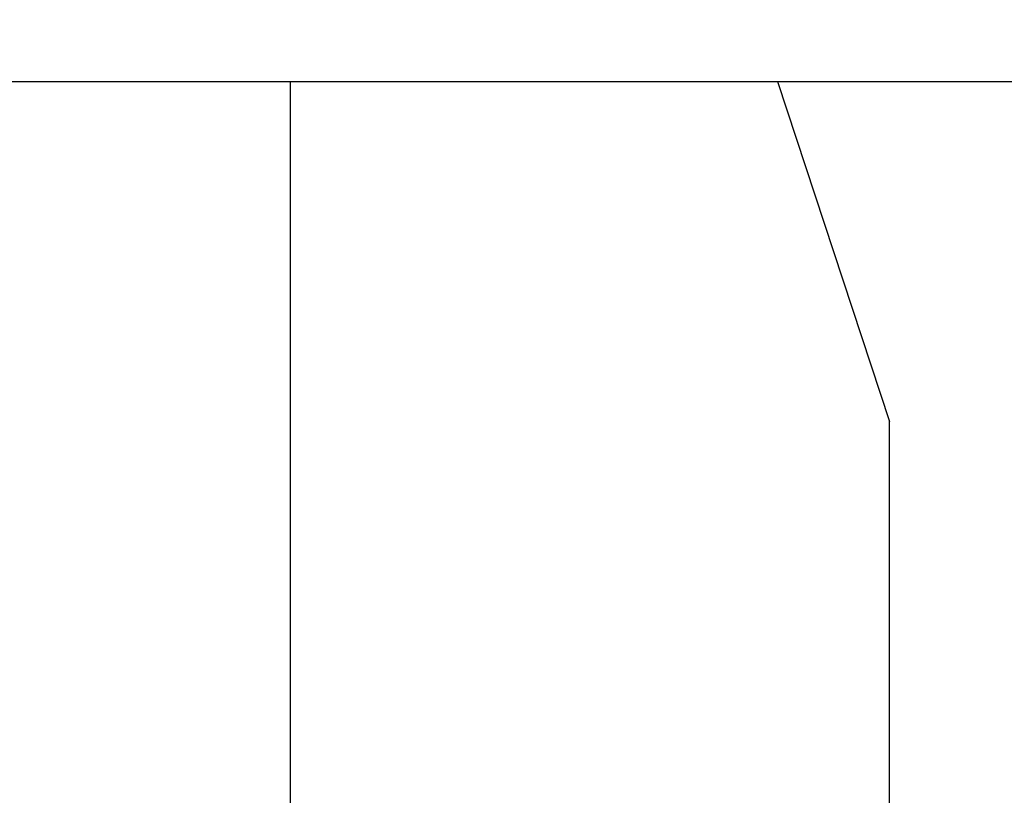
# Model space of a CAD drawing. Header units: millimetres. Extents: x -16 to 538, y -56 to 87.
# Tile 46 of 162: x 429 to 445, y -28 to -16. Entities that reach past the tile are written whole.
import ezdxf

# ---------------------------------------------------------------- set-up
doc = ezdxf.new("R2010")
doc.units = ezdxf.units.MM
doc.header["$LTSCALE"] = 1.21
doc.header["$MEASUREMENT"] = 0
doc.header["$PDMODE"] = 3
doc.header["$PDSIZE"] = 0.3125
doc.layers.get('0').update_dxf_attribs({"linetype": 'CONTINUOUS'})
doc.layers.get('DEFPOINTS').update_dxf_attribs({"linetype": 'CONTINUOUS'})
doc.layers.add('Dim', color=3, linetype='CONTINUOUS', lineweight=25)
doc.styles.get("Standard").update_dxf_attribs({"font": 'txt', "width": 0.8})
doc.dimstyles.get("Standard").update_dxf_attribs({"dimtxt": 0.15625, "dimasz": 0.1875, "dimexe": 0.125, "dimexo": 0.0625, "dimgap": 0.09, "dimtad": 0, "dimtih": 1, "dimtoh": 1, "dimzin": 4, "dimdsep": 46, "dimtxsty": 'STANDARD', "dimblk": '_FILLED', "dimblk1": '_FILLED', "dimblk2": '_FILLED', "dimcen": 0.09, "dimazin": 1, "dimtp": 0.01, "dimtm": 0.01, "dimtfac": 1, "dimtofl": 0, "dimtmove": 0, "dimatfit": 3, "dimldrblk": '_FILLED', "dimfxl": 1, "dimtolj": 1, "dimtzin": 4, "dimarcsym": 0})

# ---------------------------------------------------------------- blocks, each defined once
blk = doc.blocks.new('_FILLED')
at = {"color": 0, "linetype": 'ByBlock'}
blk.add_solid([(0, 0), (-1, 0.1667), (-1, -0.1667)], dxfattribs=at)
blk = doc.blocks.new('*D26')
at = {"color": 0, "linetype": 'ByBlock', "lineweight": -2}
for p, q in [((377.151, -15.755), (377.151, -54.304)), ((483.159, -15.755), (483.159, -54.304)), ((377.151, -54.179), (426.065, -54.179)), ((483.159, -54.179), (434.245, -54.179))]:
    blk.add_line(p, q, dxfattribs=at)
at = {"layer": 'DEFPOINTS', "color": 0, "linetype": 'ByBlock'}
for p in [(377.151, -15.693), (483.159, -15.693)]:
    blk.add_point(p, dxfattribs=at)
at = {"color": 0, "linetype": 'ByBlock', "lineweight": -2, "xscale": 2.54, "yscale": 2.54, "zscale": 2.54, "rotation": 180}
blk.add_blockref('_FILLED', (377.151, -54.179), dxfattribs=at)
at = {"color": 0, "linetype": 'ByBlock', "lineweight": -2, "xscale": 2.54, "yscale": 2.54, "zscale": 2.54}
blk.add_blockref('_FILLED', (483.159, -54.179), dxfattribs=at)
at = {"color": 0, "linetype": 'ByBlock', "lineweight": -2, "insert": (430.155, -54.179), "char_height": 2.5, "attachment_point": 5}
blk.add_mtext('\\A1;106.01', dxfattribs=at)

msp = doc.modelspace()

# ---------------------------------------------------------------- linework, layer by layer
at = {"color": 7, "linetype": 'Continuous'}
for p, q in [((378.151, -16.701), (455.654, -16.693)), ((433.011, -42.847), (433.011, -16.695)), ((440.907, -16.694), (442.721, -22.21)), ((442.721, -41.753), (442.721, -22.21))]:
    msp.add_line(p, q, dxfattribs=at)

# ---------------------------------------------------------------- dimensions: what is measured, and where the dimension line sits
at = {"layer": 'Dim'}
dim = msp.add_linear_dim(base=(483.159, -54.179), p1=(377.151, -15.693), p2=(483.159, -15.693), dimstyle='STANDARD', override={"dimtxt": 2.5, "dimasz": 2.54, "dimtih": 0, "dimtoh": 0, "dimzin": 0, "dimcen": 0.198, "dimadec": 0, "dimazin": 0, "dimtp": 0, "dimtm": 0, "dimtdec": 4, "dimtzin": 0}, dxfattribs=at)
dim.commit()
dim.dimension.update_dxf_attribs({"geometry": '*D26', "text_midpoint": (430.155, -54.179)})

doc.saveas('drawing.dxf')
